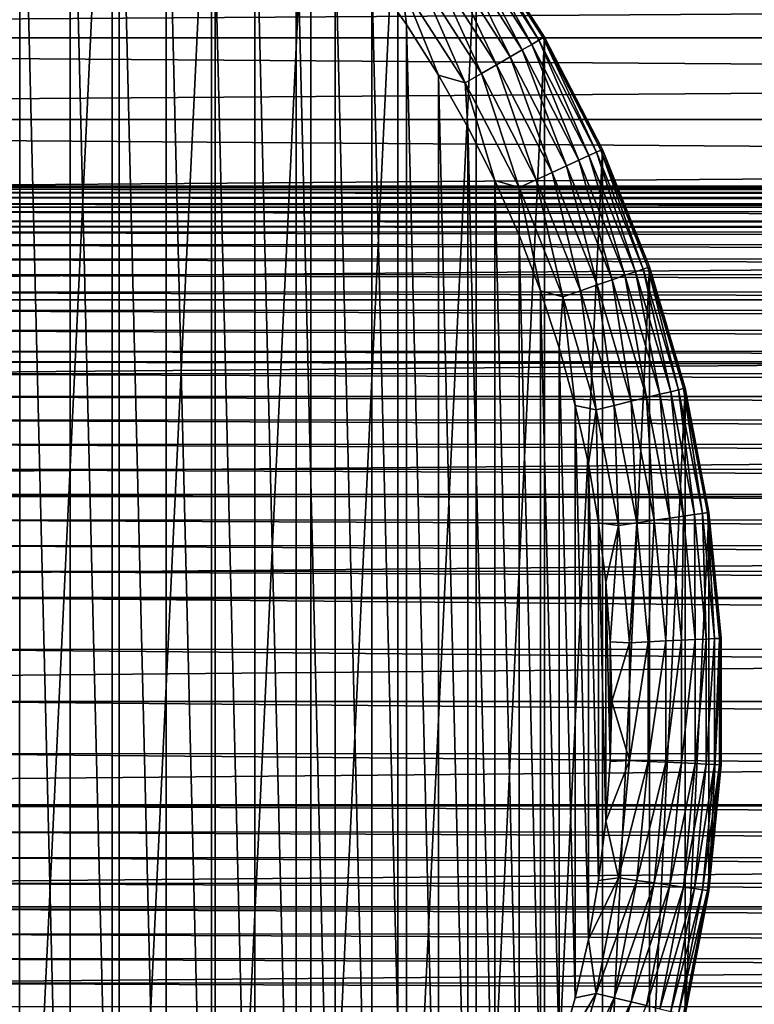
# Model space of a CAD drawing. Header units: millimetres. Extents: x -128 to 173, y -40 to 30.
# Tile 105 of 256: x -62 to -46, y -7 to 15. Entities that reach past the tile are written whole.
import ezdxf

# ---------------------------------------------------------------- set-up
doc = ezdxf.new("R2010")
doc.units = ezdxf.units.MM
doc.header["$LTSCALE"] = 56.728605
for name, color, linetype in [('187', 7, 'CONTINUOUS'), ('188', 7, 'CONTINUOUS'), ('189', 7, 'CONTINUOUS'), ('192', 7, 'CONTINUOUS'), ('3', 7, 'CONTINUOUS'), ('4', 7, 'CONTINUOUS')]:
    doc.layers.add(name, color=color, linetype=linetype)

msp = doc.modelspace()

# ---------------------------------------------------------------- linework, layer by layer
at = {"layer": '187', "color": 7, "linetype": 'CONTINUOUS'}
for points in [[(-62.369, 23.592, -67.8), (-63.545, 24.257, -67.8), (-62.37, -23.592, -67.8), (-62.369, 23.592, -67.8)], [(-61.229, -22.87, -67.8), (-62.369, 23.592, -67.8), (-62.37, -23.592, -67.8), (-61.229, -22.87, -67.8)], [(-61.229, 22.87, -67.8), (-62.369, 23.592, -67.8), (-61.229, -22.87, -67.8), (-61.229, 22.87, -67.8)], [(-60.124, 22.093, -67.8), (-61.229, 22.87, -67.8), (-60.124, -22.093, -67.8), (-60.124, 22.093, -67.8)], [(-60.124, -22.093, -67.8), (-61.229, 22.87, -67.8), (-61.229, -22.87, -67.8), (-60.124, -22.093, -67.8)], [(-59.06, 21.262, -67.8), (-60.124, 22.093, -67.8), (-59.06, -21.262, -67.8), (-59.06, 21.262, -67.8)], [(-59.06, -21.262, -67.8), (-60.124, 22.093, -67.8), (-60.124, -22.093, -67.8), (-59.06, -21.262, -67.8)], [(-58.037, 20.381, -67.8), (-59.06, 21.262, -67.8), (-58.037, -20.381, -67.8), (-58.037, 20.381, -67.8)], [(-58.037, -20.381, -67.8), (-59.06, 21.262, -67.8), (-59.06, -21.262, -67.8), (-58.037, -20.381, -67.8)], [(-57.059, 19.45, -67.8), (-58.037, 20.381, -67.8), (-57.059, -19.45, -67.8), (-57.059, 19.45, -67.8)], [(-57.059, -19.45, -67.8), (-58.037, 20.381, -67.8), (-58.037, -20.381, -67.8), (-57.059, -19.45, -67.8)], [(-56.128, 18.472, -67.8), (-57.059, 19.45, -67.8), (-56.128, -18.472, -67.8), (-56.128, 18.472, -67.8)], [(-56.128, -18.472, -67.8), (-57.059, 19.45, -67.8), (-57.059, -19.45, -67.8), (-56.128, -18.472, -67.8)], [(-55.246, 17.45, -67.8), (-56.128, 18.472, -67.8), (-55.246, -17.45, -67.8), (-55.246, 17.45, -67.8)], [(-55.246, -17.45, -67.8), (-56.128, 18.472, -67.8), (-56.128, -18.472, -67.8), (-55.246, -17.45, -67.8)], [(-54.415, 16.386, -67.8), (-55.246, 17.45, -67.8), (-54.415, -16.386, -67.8), (-54.415, 16.386, -67.8)], [(-54.415, -16.386, -67.8), (-55.246, 17.45, -67.8), (-55.246, -17.45, -67.8), (-54.415, -16.386, -67.8)], [(-53.637, 15.282, -67.8), (-54.415, 16.386, -67.8), (-53.637, -15.282, -67.8), (-53.637, 15.282, -67.8)], [(-53.637, -15.282, -67.8), (-54.415, 16.386, -67.8), (-54.415, -16.386, -67.8), (-53.637, -15.282, -67.8)], [(-52.915, 14.142, -67.8), (-53.637, 15.282, -67.8), (-52.915, -14.142, -67.8), (-52.915, 14.142, -67.8)], [(-52.915, -14.142, -67.8), (-53.637, 15.282, -67.8), (-53.637, -15.282, -67.8), (-52.915, -14.142, -67.8)], [(-52.249, 12.967, -67.8), (-52.915, 14.142, -67.8), (-52.249, -12.967, -67.8), (-52.249, 12.967, -67.8)], [(-52.249, -12.967, -67.8), (-52.915, 14.142, -67.8), (-52.915, -14.142, -67.8), (-52.249, -12.967, -67.8)], [(-51.642, 11.761, -67.8), (-52.249, 12.967, -67.8), (-51.642, -11.761, -67.8), (-51.642, 11.761, -67.8)], [(-51.642, -11.761, -67.8), (-52.249, 12.967, -67.8), (-52.249, -12.967, -67.8), (-51.642, -11.761, -67.8)], [(-51.095, 10.527, -67.8), (-51.642, 11.761, -67.8), (-51.095, -10.527, -67.8), (-51.095, 10.527, -67.8)], [(-51.095, -10.527, -67.8), (-51.642, 11.761, -67.8), (-51.642, -11.761, -67.8), (-51.095, -10.527, -67.8)], [(-50.609, 9.267, -67.8), (-51.095, 10.527, -67.8), (-50.609, -9.267, -67.8), (-50.609, 9.267, -67.8)], [(-50.609, -9.267, -67.8), (-51.095, 10.527, -67.8), (-51.095, -10.527, -67.8), (-50.609, -9.267, -67.8)], [(-50.185, -7.985, -67.8), (-50.609, 9.267, -67.8), (-50.609, -9.267, -67.8), (-50.185, -7.985, -67.8)], [(-50.185, 7.985, -67.8), (-50.609, 9.267, -67.8), (-50.185, -7.985, -67.8), (-50.185, 7.985, -67.8)], [(-49.825, 6.684, -67.8), (-50.185, 7.985, -67.8), (-49.825, -6.684, -67.8), (-49.825, 6.684, -67.8)], [(-49.825, -6.684, -67.8), (-50.185, 7.985, -67.8), (-50.185, -7.985, -67.8), (-49.825, -6.684, -67.8)], [(-49.529, 5.367, -67.8), (-49.825, 6.684, -67.8), (-49.529, -5.367, -67.8), (-49.529, 5.367, -67.8)], [(-49.529, -5.367, -67.8), (-49.825, 6.684, -67.8), (-49.825, -6.684, -67.8), (-49.529, -5.367, -67.8)], [(-49.298, 4.036, -67.8), (-49.529, 5.367, -67.8), (-49.298, -4.036, -67.8), (-49.298, 4.036, -67.8)], [(-49.298, -4.036, -67.8), (-49.529, 5.367, -67.8), (-49.529, -5.367, -67.8), (-49.298, -4.036, -67.8)], [(-49.133, 2.696, -67.8), (-49.298, 4.036, -67.8), (-49.133, -2.696, -67.8), (-49.133, 2.696, -67.8)], [(-49.133, -2.696, -67.8), (-49.298, 4.036, -67.8), (-49.298, -4.036, -67.8), (-49.133, -2.696, -67.8)], [(-49.033, 1.35, -67.8), (-49.133, 2.696, -67.8), (-49.033, -1.35, -67.8), (-49.033, 1.35, -67.8)], [(-49.033, -1.35, -67.8), (-49.133, 2.696, -67.8), (-49.133, -2.696, -67.8), (-49.033, -1.35, -67.8)], [(-49, 0, -67.8), (-49.033, 1.35, -67.8), (-49.033, -1.35, -67.8), (-49, 0, -67.8)]]:
    msp.add_3dface(points, dxfattribs=at)
at = {"layer": '188', "color": 7, "linetype": 'CONTINUOUS'}
for points in [[(-60.281, 25.238, -78.8), (-62.753, -26.665, -78.8), (-62.753, 26.665, -78.8), (-60.281, 25.238, -78.8)], [(-60.281, -25.238, -78.8), (-62.753, -26.665, -78.8), (-60.281, 25.238, -78.8), (-60.281, -25.238, -78.8)], [(-57.955, 23.582, -78.8), (-60.281, -25.238, -78.8), (-60.281, 25.238, -78.8), (-57.955, 23.582, -78.8)], [(-57.955, -23.582, -78.8), (-60.281, -25.238, -78.8), (-57.955, 23.582, -78.8), (-57.955, -23.582, -78.8)], [(-55.798, 21.712, -78.8), (-57.955, -23.582, -78.8), (-57.955, 23.582, -78.8), (-55.798, 21.712, -78.8)], [(-55.798, -21.712, -78.8), (-57.955, -23.582, -78.8), (-55.798, 21.712, -78.8), (-55.798, -21.712, -78.8)], [(-53.828, 19.646, -78.8), (-55.798, -21.712, -78.8), (-55.798, 21.712, -78.8), (-53.828, 19.646, -78.8)], [(-53.828, -19.646, -78.8), (-55.798, -21.712, -78.8), (-53.828, 19.646, -78.8), (-53.828, -19.646, -78.8)], [(-52.063, 17.402, -78.8), (-53.828, -19.646, -78.8), (-53.828, 19.646, -78.8), (-52.063, 17.402, -78.8)], [(-52.063, -17.402, -78.8), (-53.828, -19.646, -78.8), (-52.063, 17.402, -78.8), (-52.063, -17.402, -78.8)], [(-50.519, 15, -78.8), (-52.063, -17.402, -78.8), (-52.063, 17.402, -78.8), (-50.519, 15, -78.8)], [(-50.519, -15, -78.8), (-52.063, -17.402, -78.8), (-50.519, 15, -78.8), (-50.519, -15, -78.8)], [(-49.211, 12.462, -78.8), (-50.519, -15, -78.8), (-50.519, 15, -78.8), (-49.211, 12.462, -78.8)], [(-49.211, -12.462, -78.8), (-50.519, -15, -78.8), (-49.211, 12.462, -78.8), (-49.211, -12.462, -78.8)], [(-48.15, 9.812, -78.8), (-49.211, -12.462, -78.8), (-49.211, 12.462, -78.8), (-48.15, 9.812, -78.8)], [(-48.15, -9.812, -78.8), (-49.211, -12.462, -78.8), (-48.15, 9.812, -78.8), (-48.15, -9.812, -78.8)], [(-47.346, 7.073, -78.8), (-48.15, -9.812, -78.8), (-48.15, 9.812, -78.8), (-47.346, 7.073, -78.8)], [(-47.346, -7.073, -78.8), (-48.15, -9.812, -78.8), (-47.346, 7.073, -78.8), (-47.346, -7.073, -78.8)], [(-46.805, 4.269, -78.8), (-47.346, -7.073, -78.8), (-47.346, 7.073, -78.8), (-46.805, 4.269, -78.8)], [(-46.805, -4.269, -78.8), (-47.346, -7.073, -78.8), (-46.805, 4.269, -78.8), (-46.805, -4.269, -78.8)], [(-46.534, 1.428, -78.8), (-46.805, -4.269, -78.8), (-46.805, 4.269, -78.8), (-46.534, 1.428, -78.8)], [(-46.534, -1.428, -78.8), (-46.805, -4.269, -78.8), (-46.534, 1.428, -78.8), (-46.534, -1.428, -78.8)]]:
    msp.add_3dface(points, dxfattribs=at)
at = {"layer": '189', "color": 7, "linetype": 'CONTINUOUS'}
for points in [[(-50.519, 15, -78.8), (-52.063, 17.402, -78.8), (-50.519, 15, -70.3), (-50.519, 15, -78.8)], [(-50.519, 15, -70.3), (-52.063, 17.402, -78.8), (-52.063, 17.402, -70.3), (-50.519, 15, -70.3)], [(-49.211, 12.462, -78.8), (-50.519, 15, -78.8), (-49.211, 12.462, -70.3), (-49.211, 12.462, -78.8)], [(-49.211, 12.462, -70.3), (-50.519, 15, -78.8), (-50.519, 15, -70.3), (-49.211, 12.462, -70.3)], [(-48.15, 9.812, -78.8), (-49.211, 12.462, -78.8), (-48.15, 9.812, -70.3), (-48.15, 9.812, -78.8)], [(-48.15, 9.812, -70.3), (-49.211, 12.462, -78.8), (-49.211, 12.462, -70.3), (-48.15, 9.812, -70.3)], [(-47.346, 7.073, -78.8), (-48.15, 9.812, -78.8), (-47.346, 7.073, -70.3), (-47.346, 7.073, -78.8)], [(-47.346, 7.073, -70.3), (-48.15, 9.812, -78.8), (-48.15, 9.812, -70.3), (-47.346, 7.073, -70.3)], [(-46.805, 4.269, -78.8), (-47.346, 7.073, -78.8), (-46.805, 4.269, -70.3), (-46.805, 4.269, -78.8)], [(-46.805, 4.269, -70.3), (-47.346, 7.073, -78.8), (-47.346, 7.073, -70.3), (-46.805, 4.269, -70.3)], [(-46.534, 1.428, -78.8), (-46.805, 4.269, -78.8), (-46.534, 1.427, -70.3), (-46.534, 1.428, -78.8)], [(-46.534, 1.427, -70.3), (-46.805, 4.269, -78.8), (-46.805, 4.269, -70.3), (-46.534, 1.427, -70.3)], [(-46.534, -1.428, -78.8), (-46.534, 1.428, -78.8), (-46.534, -1.427, -70.3), (-46.534, -1.428, -78.8)], [(-46.534, -1.427, -70.3), (-46.534, 1.428, -78.8), (-46.534, 1.427, -70.3), (-46.534, -1.427, -70.3)], [(-46.805, -4.269, -70.3), (-46.534, -1.428, -78.8), (-46.534, -1.427, -70.3), (-46.805, -4.269, -70.3)], [(-46.805, -4.269, -78.8), (-46.534, -1.428, -78.8), (-46.805, -4.269, -70.3), (-46.805, -4.269, -78.8)], [(-47.346, -7.073, -78.8), (-46.805, -4.269, -78.8), (-47.346, -7.073, -70.3), (-47.346, -7.073, -78.8)], [(-47.346, -7.073, -70.3), (-46.805, -4.269, -78.8), (-46.805, -4.269, -70.3), (-47.346, -7.073, -70.3)]]:
    msp.add_3dface(points, dxfattribs=at)
at = {"layer": '192', "color": 7, "linetype": 'CONTINUOUS'}
for points in [[(-52.185, 17.315, -69.447), (-50.649, 14.925, -69.447), (-52.093, 17.38, -69.869), (-52.185, 17.315, -69.447)], [(-52.063, 17.402, -70.3), (-52.093, 17.38, -69.869), (-50.552, 14.981, -69.869), (-52.063, 17.402, -70.3)], [(-52.093, 17.38, -69.869), (-50.649, 14.925, -69.447), (-50.552, 14.981, -69.869), (-52.093, 17.38, -69.869)], [(-50.519, 15, -70.3), (-52.063, 17.402, -70.3), (-50.552, 14.981, -69.869), (-50.519, 15, -70.3)], [(-52.538, 17.063, -68.694), (-51.025, 14.708, -68.694), (-52.335, 17.208, -69.052), (-52.538, 17.063, -68.694)], [(-52.335, 17.208, -69.052), (-50.808, 14.833, -69.052), (-52.185, 17.315, -69.447), (-52.335, 17.208, -69.052)], [(-52.335, 17.208, -69.052), (-51.025, 14.708, -68.694), (-50.808, 14.833, -69.052), (-52.335, 17.208, -69.052)], [(-52.185, 17.315, -69.447), (-50.808, 14.833, -69.052), (-50.649, 14.925, -69.447), (-52.185, 17.315, -69.447)], [(-52.789, 16.884, -68.386), (-51.292, 14.554, -68.386), (-52.538, 17.063, -68.694), (-52.789, 16.884, -68.386)], [(-52.538, 17.063, -68.694), (-51.292, 14.554, -68.386), (-51.025, 14.708, -68.694), (-52.538, 17.063, -68.694)], [(-53.402, 16.448, -67.951), (-51.943, 14.178, -67.951), (-53.08, 16.677, -68.135), (-53.402, 16.448, -67.951)], [(-53.08, 16.677, -68.135), (-51.601, 14.375, -68.135), (-52.789, 16.884, -68.386), (-53.08, 16.677, -68.135)], [(-53.08, 16.677, -68.135), (-51.943, 14.178, -67.951), (-51.601, 14.375, -68.135), (-53.08, 16.677, -68.135)], [(-52.789, 16.884, -68.386), (-51.601, 14.375, -68.135), (-51.292, 14.554, -68.386), (-52.789, 16.884, -68.386)], [(-53.746, 16.203, -67.838), (-52.308, 13.967, -67.838), (-53.402, 16.448, -67.951), (-53.746, 16.203, -67.838)], [(-53.402, 16.448, -67.951), (-52.308, 13.967, -67.838), (-51.943, 14.178, -67.951), (-53.402, 16.448, -67.951)], [(-54.415, 16.386, -67.8), (-53.637, 15.282, -67.8), (-53.746, 16.203, -67.838), (-54.415, 16.386, -67.8)], [(-53.637, 15.282, -67.8), (-52.915, 14.142, -67.8), (-53.746, 16.203, -67.838), (-53.637, 15.282, -67.8)], [(-53.746, 16.203, -67.838), (-52.915, 14.142, -67.8), (-52.308, 13.967, -67.838), (-53.746, 16.203, -67.838)], [(-50.808, 14.833, -69.052), (-49.515, 12.324, -69.052), (-50.649, 14.925, -69.447), (-50.808, 14.833, -69.052)], [(-50.649, 14.925, -69.447), (-49.347, 12.4, -69.447), (-50.552, 14.981, -69.869), (-50.649, 14.925, -69.447)], [(-50.649, 14.925, -69.447), (-49.515, 12.324, -69.052), (-49.347, 12.4, -69.447), (-50.649, 14.925, -69.447)], [(-50.519, 15, -70.3), (-50.552, 14.981, -69.869), (-49.245, 12.447, -69.869), (-50.519, 15, -70.3)], [(-50.552, 14.981, -69.869), (-49.347, 12.4, -69.447), (-49.245, 12.447, -69.869), (-50.552, 14.981, -69.869)], [(-49.211, 12.462, -70.3), (-50.519, 15, -70.3), (-49.245, 12.447, -69.869), (-49.211, 12.462, -70.3)], [(-51.292, 14.554, -68.386), (-50.022, 12.092, -68.386), (-51.025, 14.708, -68.694), (-51.292, 14.554, -68.386)], [(-51.025, 14.708, -68.694), (-49.742, 12.22, -68.694), (-50.808, 14.833, -69.052), (-51.025, 14.708, -68.694)], [(-51.025, 14.708, -68.694), (-50.022, 12.092, -68.386), (-49.742, 12.22, -68.694), (-51.025, 14.708, -68.694)], [(-50.808, 14.833, -69.052), (-49.742, 12.22, -68.694), (-49.515, 12.324, -69.052), (-50.808, 14.833, -69.052)], [(-51.601, 14.375, -68.135), (-50.347, 11.943, -68.135), (-51.292, 14.554, -68.386), (-51.601, 14.375, -68.135)], [(-51.292, 14.554, -68.386), (-50.347, 11.943, -68.135), (-50.022, 12.092, -68.386), (-51.292, 14.554, -68.386)], [(-51.943, 14.178, -67.951), (-50.707, 11.779, -67.951), (-51.601, 14.375, -68.135), (-51.943, 14.178, -67.951)], [(-51.601, 14.375, -68.135), (-50.707, 11.779, -67.951), (-50.347, 11.943, -68.135), (-51.601, 14.375, -68.135)], [(-52.915, 14.142, -67.8), (-52.249, 12.967, -67.8), (-52.308, 13.967, -67.838), (-52.915, 14.142, -67.8)], [(-52.308, 13.967, -67.838), (-51.09, 11.604, -67.838), (-51.943, 14.178, -67.951), (-52.308, 13.967, -67.838)], [(-51.943, 14.178, -67.951), (-51.09, 11.604, -67.838), (-50.707, 11.779, -67.951), (-51.943, 14.178, -67.951)], [(-52.249, 12.967, -67.8), (-51.642, 11.761, -67.8), (-52.308, 13.967, -67.838), (-52.249, 12.967, -67.8)], [(-52.308, 13.967, -67.838), (-51.642, 11.761, -67.8), (-51.09, 11.604, -67.838), (-52.308, 13.967, -67.838)], [(-49.347, 12.4, -69.447), (-48.292, 9.763, -69.447), (-49.245, 12.447, -69.869), (-49.347, 12.4, -69.447)], [(-49.211, 12.462, -70.3), (-49.245, 12.447, -69.869), (-48.185, 9.8, -69.869), (-49.211, 12.462, -70.3)], [(-49.245, 12.447, -69.869), (-48.292, 9.763, -69.447), (-48.185, 9.8, -69.869), (-49.245, 12.447, -69.869)], [(-48.15, 9.812, -70.3), (-49.211, 12.462, -70.3), (-48.185, 9.8, -69.869), (-48.15, 9.812, -70.3)], [(-49.742, 12.22, -68.694), (-48.702, 9.621, -68.694), (-49.515, 12.324, -69.052), (-49.742, 12.22, -68.694)], [(-49.515, 12.324, -69.052), (-48.465, 9.703, -69.052), (-49.347, 12.4, -69.447), (-49.515, 12.324, -69.052)], [(-49.515, 12.324, -69.052), (-48.702, 9.621, -68.694), (-48.465, 9.703, -69.052), (-49.515, 12.324, -69.052)], [(-49.347, 12.4, -69.447), (-48.465, 9.703, -69.052), (-48.292, 9.763, -69.447), (-49.347, 12.4, -69.447)], [(-50.347, 11.943, -68.135), (-49.331, 9.403, -68.135), (-50.022, 12.092, -68.386), (-50.347, 11.943, -68.135)], [(-50.022, 12.092, -68.386), (-48.993, 9.52, -68.386), (-49.742, 12.22, -68.694), (-50.022, 12.092, -68.386)], [(-50.022, 12.092, -68.386), (-49.331, 9.403, -68.135), (-48.993, 9.52, -68.386), (-50.022, 12.092, -68.386)], [(-49.742, 12.22, -68.694), (-48.993, 9.52, -68.386), (-48.702, 9.621, -68.694), (-49.742, 12.22, -68.694)], [(-51.09, 11.604, -67.838), (-50.102, 9.136, -67.838), (-50.707, 11.779, -67.951), (-51.09, 11.604, -67.838)], [(-50.707, 11.779, -67.951), (-49.704, 9.274, -67.951), (-50.347, 11.943, -68.135), (-50.707, 11.779, -67.951)], [(-50.707, 11.779, -67.951), (-50.102, 9.136, -67.838), (-49.704, 9.274, -67.951), (-50.707, 11.779, -67.951)], [(-50.347, 11.943, -68.135), (-49.704, 9.274, -67.951), (-49.331, 9.403, -68.135), (-50.347, 11.943, -68.135)], [(-51.642, 11.761, -67.8), (-51.095, 10.527, -67.8), (-51.09, 11.604, -67.838), (-51.642, 11.761, -67.8)], [(-51.095, 10.527, -67.8), (-50.609, 9.267, -67.8), (-51.09, 11.604, -67.838), (-51.095, 10.527, -67.8)], [(-51.09, 11.604, -67.838), (-50.609, 9.267, -67.8), (-50.102, 9.136, -67.838), (-51.09, 11.604, -67.838)], [(-48.292, 9.763, -69.447), (-47.491, 7.037, -69.447), (-48.185, 9.8, -69.869), (-48.292, 9.763, -69.447)], [(-48.15, 9.812, -70.3), (-48.185, 9.8, -69.869), (-47.382, 7.064, -69.869), (-48.15, 9.812, -70.3)], [(-48.185, 9.8, -69.869), (-47.491, 7.037, -69.447), (-47.382, 7.064, -69.869), (-48.185, 9.8, -69.869)], [(-47.346, 7.073, -70.3), (-48.15, 9.812, -70.3), (-47.382, 7.064, -69.869), (-47.346, 7.073, -70.3)], [(-48.993, 9.52, -68.386), (-48.213, 6.862, -68.386), (-48.702, 9.621, -68.694), (-48.993, 9.52, -68.386)], [(-48.702, 9.621, -68.694), (-47.913, 6.935, -68.694), (-48.465, 9.703, -69.052), (-48.702, 9.621, -68.694)], [(-48.702, 9.621, -68.694), (-48.213, 6.862, -68.386), (-47.913, 6.935, -68.694), (-48.702, 9.621, -68.694)], [(-48.465, 9.703, -69.052), (-47.67, 6.994, -69.052), (-48.292, 9.763, -69.447), (-48.465, 9.703, -69.052)], [(-48.465, 9.703, -69.052), (-47.913, 6.935, -68.694), (-47.67, 6.994, -69.052), (-48.465, 9.703, -69.052)], [(-48.292, 9.763, -69.447), (-47.67, 6.994, -69.052), (-47.491, 7.037, -69.447), (-48.292, 9.763, -69.447)], [(-49.704, 9.274, -67.951), (-48.944, 6.685, -67.951), (-49.331, 9.403, -68.135), (-49.704, 9.274, -67.951)], [(-49.331, 9.403, -68.135), (-48.56, 6.778, -68.135), (-48.993, 9.52, -68.386), (-49.331, 9.403, -68.135)], [(-49.331, 9.403, -68.135), (-48.944, 6.685, -67.951), (-48.56, 6.778, -68.135), (-49.331, 9.403, -68.135)], [(-48.993, 9.52, -68.386), (-48.56, 6.778, -68.135), (-48.213, 6.862, -68.386), (-48.993, 9.52, -68.386)], [(-50.609, 9.267, -67.8), (-50.185, 7.985, -67.8), (-50.102, 9.136, -67.838), (-50.609, 9.267, -67.8)], [(-50.185, 7.985, -67.8), (-49.825, 6.684, -67.8), (-50.102, 9.136, -67.838), (-50.185, 7.985, -67.8)], [(-50.102, 9.136, -67.838), (-49.353, 6.586, -67.838), (-49.704, 9.274, -67.951), (-50.102, 9.136, -67.838)], [(-50.102, 9.136, -67.838), (-49.825, 6.684, -67.8), (-49.353, 6.586, -67.838), (-50.102, 9.136, -67.838)], [(-49.704, 9.274, -67.951), (-49.353, 6.586, -67.838), (-48.944, 6.685, -67.951), (-49.704, 9.274, -67.951)], [(-48.213, 6.862, -68.386), (-47.688, 4.142, -68.386), (-47.913, 6.935, -68.694), (-48.213, 6.862, -68.386)], [(-47.913, 6.935, -68.694), (-47.383, 4.186, -68.694), (-47.67, 6.994, -69.052), (-47.913, 6.935, -68.694)], [(-47.913, 6.935, -68.694), (-47.688, 4.142, -68.386), (-47.383, 4.186, -68.694), (-47.913, 6.935, -68.694)], [(-47.67, 6.994, -69.052), (-47.136, 4.222, -69.052), (-47.491, 7.037, -69.447), (-47.67, 6.994, -69.052)], [(-47.67, 6.994, -69.052), (-47.383, 4.186, -68.694), (-47.136, 4.222, -69.052), (-47.67, 6.994, -69.052)], [(-47.491, 7.037, -69.447), (-46.954, 4.248, -69.447), (-47.382, 7.064, -69.869), (-47.491, 7.037, -69.447)], [(-47.491, 7.037, -69.447), (-47.136, 4.222, -69.052), (-46.954, 4.248, -69.447), (-47.491, 7.037, -69.447)], [(-47.346, 7.073, -70.3), (-47.382, 7.064, -69.869), (-46.842, 4.264, -69.869), (-47.346, 7.073, -70.3)], [(-47.382, 7.064, -69.869), (-46.954, 4.248, -69.447), (-46.842, 4.264, -69.869), (-47.382, 7.064, -69.869)], [(-46.805, 4.269, -70.3), (-47.346, 7.073, -70.3), (-46.842, 4.264, -69.869), (-46.805, 4.269, -70.3)], [(-49.825, 6.684, -67.8), (-49.529, 5.367, -67.8), (-49.353, 6.586, -67.838), (-49.825, 6.684, -67.8)], [(-49.353, 6.586, -67.838), (-48.85, 3.975, -67.838), (-48.944, 6.685, -67.951), (-49.353, 6.586, -67.838)], [(-48.944, 6.685, -67.951), (-48.433, 4.035, -67.951), (-48.56, 6.778, -68.135), (-48.944, 6.685, -67.951)], [(-48.944, 6.685, -67.951), (-48.85, 3.975, -67.838), (-48.433, 4.035, -67.951), (-48.944, 6.685, -67.951)], [(-48.56, 6.778, -68.135), (-48.042, 4.092, -68.135), (-48.213, 6.862, -68.386), (-48.56, 6.778, -68.135)], [(-48.56, 6.778, -68.135), (-48.433, 4.035, -67.951), (-48.042, 4.092, -68.135), (-48.56, 6.778, -68.135)], [(-48.213, 6.862, -68.386), (-48.042, 4.092, -68.135), (-47.688, 4.142, -68.386), (-48.213, 6.862, -68.386)], [(-49.529, 5.367, -67.8), (-49.298, 4.036, -67.8), (-49.353, 6.586, -67.838), (-49.529, 5.367, -67.8)], [(-49.353, 6.586, -67.838), (-49.298, 4.036, -67.8), (-48.85, 3.975, -67.838), (-49.353, 6.586, -67.838)], [(-47.136, 4.222, -69.052), (-46.867, 1.412, -69.052), (-46.954, 4.248, -69.447), (-47.136, 4.222, -69.052)], [(-46.954, 4.248, -69.447), (-46.684, 1.42, -69.447), (-46.842, 4.264, -69.869), (-46.954, 4.248, -69.447)], [(-46.954, 4.248, -69.447), (-46.867, 1.412, -69.052), (-46.684, 1.42, -69.447), (-46.954, 4.248, -69.447)], [(-46.805, 4.269, -70.3), (-46.842, 4.264, -69.869), (-46.571, 1.426, -69.869), (-46.805, 4.269, -70.3)], [(-46.842, 4.264, -69.869), (-46.684, 1.42, -69.447), (-46.571, 1.426, -69.869), (-46.842, 4.264, -69.869)], [(-46.534, 1.427, -70.3), (-46.805, 4.269, -70.3), (-46.571, 1.426, -69.869), (-46.534, 1.427, -70.3)], [(-49.298, 4.036, -67.8), (-49.133, 2.696, -67.8), (-48.85, 3.975, -67.838), (-49.298, 4.036, -67.8)], [(-48.85, 3.975, -67.838), (-48.598, 1.329, -67.838), (-48.433, 4.035, -67.951), (-48.85, 3.975, -67.838)], [(-48.433, 4.035, -67.951), (-48.598, 1.329, -67.838), (-48.177, 1.349, -67.951), (-48.433, 4.035, -67.951)], [(-48.433, 4.035, -67.951), (-48.177, 1.349, -67.951), (-48.042, 4.092, -68.135), (-48.433, 4.035, -67.951)], [(-48.042, 4.092, -68.135), (-48.177, 1.349, -67.951), (-47.782, 1.368, -68.135), (-48.042, 4.092, -68.135)], [(-48.042, 4.092, -68.135), (-47.782, 1.368, -68.135), (-47.688, 4.142, -68.386), (-48.042, 4.092, -68.135)], [(-47.688, 4.142, -68.386), (-47.782, 1.368, -68.135), (-47.425, 1.385, -68.386), (-47.688, 4.142, -68.386)], [(-47.688, 4.142, -68.386), (-47.425, 1.385, -68.386), (-47.383, 4.186, -68.694), (-47.688, 4.142, -68.386)], [(-47.383, 4.186, -68.694), (-47.425, 1.385, -68.386), (-47.117, 1.4, -68.694), (-47.383, 4.186, -68.694)], [(-47.383, 4.186, -68.694), (-47.117, 1.4, -68.694), (-47.136, 4.222, -69.052), (-47.383, 4.186, -68.694)], [(-47.136, 4.222, -69.052), (-47.117, 1.4, -68.694), (-46.867, 1.412, -69.052), (-47.136, 4.222, -69.052)], [(-49.133, 2.696, -67.8), (-49.033, 1.35, -67.8), (-48.85, 3.975, -67.838), (-49.133, 2.696, -67.8)], [(-48.85, 3.975, -67.838), (-49.033, 1.35, -67.8), (-48.598, 1.329, -67.838), (-48.85, 3.975, -67.838)], [(-49.033, 1.35, -67.8), (-49, 0, -67.8), (-48.598, 1.329, -67.838), (-49.033, 1.35, -67.8)], [(-48.598, 1.329, -67.838), (-48.598, -1.329, -67.838), (-48.177, 1.349, -67.951), (-48.598, 1.329, -67.838)], [(-48.177, 1.349, -67.951), (-48.598, -1.329, -67.838), (-48.177, -1.349, -67.951), (-48.177, 1.349, -67.951)], [(-48.177, 1.349, -67.951), (-48.177, -1.349, -67.951), (-47.782, 1.368, -68.135), (-48.177, 1.349, -67.951)], [(-47.782, 1.368, -68.135), (-48.177, -1.349, -67.951), (-47.782, -1.368, -68.135), (-47.782, 1.368, -68.135)], [(-47.782, 1.368, -68.135), (-47.782, -1.368, -68.135), (-47.425, 1.385, -68.386), (-47.782, 1.368, -68.135)], [(-47.425, 1.385, -68.386), (-47.782, -1.368, -68.135), (-47.425, -1.385, -68.386), (-47.425, 1.385, -68.386)], [(-47.425, 1.385, -68.386), (-47.425, -1.385, -68.386), (-47.117, 1.4, -68.694), (-47.425, 1.385, -68.386)], [(-47.117, 1.4, -68.694), (-47.425, -1.385, -68.386), (-47.117, -1.4, -68.694), (-47.117, 1.4, -68.694)], [(-47.117, 1.4, -68.694), (-47.117, -1.4, -68.694), (-46.867, 1.412, -69.052), (-47.117, 1.4, -68.694)], [(-46.867, 1.412, -69.052), (-47.117, -1.4, -68.694), (-46.867, -1.412, -69.052), (-46.867, 1.412, -69.052)], [(-46.867, 1.412, -69.052), (-46.867, -1.412, -69.052), (-46.684, 1.42, -69.447), (-46.867, 1.412, -69.052)], [(-46.684, 1.42, -69.447), (-46.867, -1.412, -69.052), (-46.684, -1.42, -69.447), (-46.684, 1.42, -69.447)], [(-46.684, 1.42, -69.447), (-46.684, -1.42, -69.447), (-46.571, 1.426, -69.869), (-46.684, 1.42, -69.447)], [(-46.571, 1.426, -69.869), (-46.684, -1.42, -69.447), (-46.571, -1.426, -69.869), (-46.571, 1.426, -69.869)], [(-46.534, -1.427, -70.3), (-46.534, 1.427, -70.3), (-46.571, -1.426, -69.869), (-46.534, -1.427, -70.3)], [(-46.534, 1.427, -70.3), (-46.571, 1.426, -69.869), (-46.571, -1.426, -69.869), (-46.534, 1.427, -70.3)], [(-48.598, 1.329, -67.838), (-49, 0, -67.8), (-48.598, -1.329, -67.838), (-48.598, 1.329, -67.838)], [(-49, 0, -67.8), (-49.033, -1.35, -67.8), (-48.598, -1.329, -67.838), (-49, 0, -67.8)], [(-49.033, -1.35, -67.8), (-49.133, -2.696, -67.8), (-48.598, -1.329, -67.838), (-49.033, -1.35, -67.8)], [(-48.598, -1.329, -67.838), (-49.133, -2.696, -67.8), (-48.85, -3.975, -67.838), (-48.598, -1.329, -67.838)], [(-48.598, -1.329, -67.838), (-48.85, -3.975, -67.838), (-48.177, -1.349, -67.951), (-48.598, -1.329, -67.838)], [(-48.177, -1.349, -67.951), (-48.85, -3.975, -67.838), (-48.433, -4.035, -67.951), (-48.177, -1.349, -67.951)], [(-48.177, -1.349, -67.951), (-48.433, -4.035, -67.951), (-47.782, -1.368, -68.135), (-48.177, -1.349, -67.951)], [(-47.782, -1.368, -68.135), (-48.433, -4.035, -67.951), (-48.042, -4.092, -68.135), (-47.782, -1.368, -68.135)], [(-47.782, -1.368, -68.135), (-48.042, -4.092, -68.135), (-47.425, -1.385, -68.386), (-47.782, -1.368, -68.135)], [(-47.425, -1.385, -68.386), (-48.042, -4.092, -68.135), (-47.688, -4.142, -68.386), (-47.425, -1.385, -68.386)], [(-47.425, -1.385, -68.386), (-47.688, -4.142, -68.386), (-47.117, -1.4, -68.694), (-47.425, -1.385, -68.386)], [(-47.117, -1.4, -68.694), (-47.688, -4.142, -68.386), (-47.383, -4.186, -68.694), (-47.117, -1.4, -68.694)], [(-47.117, -1.4, -68.694), (-47.383, -4.186, -68.694), (-46.867, -1.412, -69.052), (-47.117, -1.4, -68.694)], [(-46.867, -1.412, -69.052), (-47.383, -4.186, -68.694), (-47.136, -4.222, -69.052), (-46.867, -1.412, -69.052)], [(-46.867, -1.412, -69.052), (-47.136, -4.222, -69.052), (-46.684, -1.42, -69.447), (-46.867, -1.412, -69.052)], [(-46.684, -1.42, -69.447), (-47.136, -4.222, -69.052), (-46.954, -4.248, -69.447), (-46.684, -1.42, -69.447)], [(-46.684, -1.42, -69.447), (-46.954, -4.248, -69.447), (-46.571, -1.426, -69.869), (-46.684, -1.42, -69.447)], [(-46.571, -1.426, -69.869), (-46.954, -4.248, -69.447), (-46.842, -4.264, -69.869), (-46.571, -1.426, -69.869)], [(-46.534, -1.427, -70.3), (-46.571, -1.426, -69.869), (-46.842, -4.264, -69.869), (-46.534, -1.427, -70.3)], [(-46.805, -4.269, -70.3), (-46.534, -1.427, -70.3), (-46.842, -4.264, -69.869), (-46.805, -4.269, -70.3)], [(-49.133, -2.696, -67.8), (-49.298, -4.036, -67.8), (-48.85, -3.975, -67.838), (-49.133, -2.696, -67.8)], [(-49.298, -4.036, -67.8), (-49.529, -5.367, -67.8), (-48.85, -3.975, -67.838), (-49.298, -4.036, -67.8)], [(-48.85, -3.975, -67.838), (-49.529, -5.367, -67.8), (-49.353, -6.586, -67.838), (-48.85, -3.975, -67.838)], [(-48.85, -3.975, -67.838), (-49.353, -6.586, -67.838), (-48.433, -4.035, -67.951), (-48.85, -3.975, -67.838)], [(-48.433, -4.035, -67.951), (-49.353, -6.586, -67.838), (-48.944, -6.685, -67.951), (-48.433, -4.035, -67.951)], [(-48.433, -4.035, -67.951), (-48.944, -6.685, -67.951), (-48.042, -4.092, -68.135), (-48.433, -4.035, -67.951)], [(-48.042, -4.092, -68.135), (-48.944, -6.685, -67.951), (-48.56, -6.778, -68.135), (-48.042, -4.092, -68.135)], [(-48.042, -4.092, -68.135), (-48.56, -6.778, -68.135), (-47.688, -4.142, -68.386), (-48.042, -4.092, -68.135)], [(-47.688, -4.142, -68.386), (-48.56, -6.778, -68.135), (-48.213, -6.862, -68.386), (-47.688, -4.142, -68.386)], [(-47.688, -4.142, -68.386), (-48.213, -6.862, -68.386), (-47.383, -4.186, -68.694), (-47.688, -4.142, -68.386)], [(-47.383, -4.186, -68.694), (-48.213, -6.862, -68.386), (-47.913, -6.935, -68.694), (-47.383, -4.186, -68.694)], [(-47.383, -4.186, -68.694), (-47.913, -6.935, -68.694), (-47.136, -4.222, -69.052), (-47.383, -4.186, -68.694)], [(-47.136, -4.222, -69.052), (-47.913, -6.935, -68.694), (-47.67, -6.994, -69.052), (-47.136, -4.222, -69.052)], [(-47.136, -4.222, -69.052), (-47.67, -6.994, -69.052), (-46.954, -4.248, -69.447), (-47.136, -4.222, -69.052)], [(-46.954, -4.248, -69.447), (-47.67, -6.994, -69.052), (-47.491, -7.037, -69.447), (-46.954, -4.248, -69.447)], [(-46.954, -4.248, -69.447), (-47.491, -7.037, -69.447), (-46.842, -4.264, -69.869), (-46.954, -4.248, -69.447)], [(-46.842, -4.264, -69.869), (-47.491, -7.037, -69.447), (-47.382, -7.064, -69.869), (-46.842, -4.264, -69.869)], [(-46.805, -4.269, -70.3), (-46.842, -4.264, -69.869), (-47.382, -7.064, -69.869), (-46.805, -4.269, -70.3)], [(-47.346, -7.073, -70.3), (-46.805, -4.269, -70.3), (-47.382, -7.064, -69.869), (-47.346, -7.073, -70.3)], [(-49.529, -5.367, -67.8), (-49.825, -6.684, -67.8), (-49.353, -6.586, -67.838), (-49.529, -5.367, -67.8)], [(-49.825, -6.684, -67.8), (-50.185, -7.985, -67.8), (-49.353, -6.586, -67.838), (-49.825, -6.684, -67.8)], [(-49.353, -6.586, -67.838), (-50.185, -7.985, -67.8), (-50.102, -9.136, -67.838), (-49.353, -6.586, -67.838)], [(-49.353, -6.586, -67.838), (-50.102, -9.136, -67.838), (-48.944, -6.685, -67.951), (-49.353, -6.586, -67.838)], [(-48.944, -6.685, -67.951), (-50.102, -9.136, -67.838), (-49.704, -9.274, -67.951), (-48.944, -6.685, -67.951)], [(-48.944, -6.685, -67.951), (-49.704, -9.274, -67.951), (-48.56, -6.778, -68.135), (-48.944, -6.685, -67.951)], [(-48.56, -6.778, -68.135), (-49.704, -9.274, -67.951), (-49.331, -9.403, -68.135), (-48.56, -6.778, -68.135)], [(-48.56, -6.778, -68.135), (-49.331, -9.403, -68.135), (-48.213, -6.862, -68.386), (-48.56, -6.778, -68.135)]]:
    msp.add_3dface(points, dxfattribs=at)
at = {"layer": '3', "color": 7, "linetype": 'CONTINUOUS'}
for points in [[(127.5, 16.67, -15.846), (127.5, 14.982, -17.451), (-127.5, 16.67, -15.846), (127.5, 16.67, -15.846)], [(-127.5, 16.67, -15.846), (127.5, 14.982, -17.451), (-127.5, 14.982, -17.451), (-127.5, 16.67, -15.846)], [(127.5, 14.982, 17.451), (127.5, 16.67, 15.846), (-127.5, 14.982, 17.451), (127.5, 14.982, 17.451)], [(-127.5, 14.982, 17.451), (127.5, 16.67, 15.846), (-127.5, 16.67, 15.846), (-127.5, 14.982, 17.451)], [(127.5, 14.982, -17.451), (127.5, 13.139, -18.878), (-127.5, 14.982, -17.451), (127.5, 14.982, -17.451)], [(-127.5, 14.982, -17.451), (127.5, 13.139, -18.878), (-127.5, 13.139, -18.878), (-127.5, 14.982, -17.451)], [(127.5, 13.139, 18.878), (127.5, 14.982, 17.451), (-127.5, 13.139, 18.878), (127.5, 13.139, 18.878)], [(-127.5, 13.139, 18.878), (127.5, 14.982, 17.451), (-127.5, 14.982, 17.451), (-127.5, 13.139, 18.878)], [(-127.5, 13.139, -18.878), (127.5, 13.139, -18.878), (76.508, 11.63, -19.843), (-127.5, 13.139, -18.878)], [(127.5, 11.162, 20.11), (127.5, 13.139, 18.878), (-127.5, 11.162, 20.11), (127.5, 11.162, 20.11)], [(-127.5, 11.162, 20.11), (127.5, 13.139, 18.878), (-127.5, 13.139, 18.878), (-127.5, 11.162, 20.11)], [(-76.492, 11.63, -19.843), (-127.5, 13.139, -18.878), (76.508, 11.63, -19.843), (-76.492, 11.63, -19.843)], [(-75.867, 11.614, -19.852), (-76.492, 11.63, -19.843), (75.884, 11.615, -19.852), (-75.867, 11.614, -19.852)], [(75.884, 11.615, -19.852), (-76.492, 11.63, -19.843), (76.508, 11.63, -19.843), (75.884, 11.615, -19.852)], [(75.26, 11.569, -19.879), (-75.867, 11.614, -19.852), (75.884, 11.615, -19.852), (75.26, 11.569, -19.879)], [(-75.242, 11.567, -19.88), (-75.867, 11.614, -19.852), (75.26, 11.569, -19.879), (-75.242, 11.567, -19.88)], [(74.637, 11.491, -19.924), (-75.242, 11.567, -19.88), (75.26, 11.569, -19.879), (74.637, 11.491, -19.924)], [(-74.618, 11.488, -19.925), (-75.242, 11.567, -19.88), (74.637, 11.491, -19.924), (-74.618, 11.488, -19.925)], [(74.012, 11.381, -19.987), (-74.618, 11.488, -19.925), (74.637, 11.491, -19.924), (74.012, 11.381, -19.987)], [(-73.995, 11.377, -19.989), (-74.618, 11.488, -19.925), (74.012, 11.381, -19.987), (-73.995, 11.377, -19.989)], [(73.387, 11.237, -20.068), (-73.995, 11.377, -19.989), (74.012, 11.381, -19.987), (73.387, 11.237, -20.068)], [(-73.371, 11.233, -20.07), (-73.995, 11.377, -19.989), (73.387, 11.237, -20.068), (-73.371, 11.233, -20.07)], [(127.5, 9.07, 21.136), (127.5, 11.162, 20.11), (-127.5, 9.07, 21.136), (127.5, 9.07, 21.136)], [(-127.5, 9.07, 21.136), (127.5, 11.162, 20.11), (-127.5, 11.162, 20.11), (-127.5, 9.07, 21.136)], [(72.765, 11.06, -20.166), (-73.371, 11.233, -20.07), (73.387, 11.237, -20.068), (72.765, 11.06, -20.166)], [(-72.748, 11.055, -20.169), (-73.371, 11.233, -20.07), (72.765, 11.06, -20.166), (-72.748, 11.055, -20.169)], [(72.147, 10.848, -20.281), (-72.748, 11.055, -20.169), (72.765, 11.06, -20.166), (72.147, 10.848, -20.281)], [(-72.128, 10.842, -20.284), (-72.748, 11.055, -20.169), (72.147, 10.848, -20.281), (-72.128, 10.842, -20.284)], [(71.825, 10.723, -20.347), (-72.128, 10.842, -20.284), (72.147, 10.848, -20.281), (71.825, 10.723, -20.347)], [(-71.825, 10.723, -20.347), (-72.128, 10.842, -20.284), (71.825, 10.723, -20.347), (-71.825, 10.723, -20.347)], [(-71.515, 10.593, -20.415), (-71.825, 10.723, -20.347), (71.533, 10.601, -20.411), (-71.515, 10.593, -20.415)], [(71.533, 10.601, -20.411), (-71.825, 10.723, -20.347), (71.825, 10.723, -20.347), (71.533, 10.601, -20.411)], [(70.925, 10.317, -20.556), (-71.515, 10.593, -20.415), (71.533, 10.601, -20.411), (70.925, 10.317, -20.556)], [(-70.909, 10.309, -20.56), (-71.515, 10.593, -20.415), (70.925, 10.317, -20.556), (-70.909, 10.309, -20.56)], [(70.33, 9.998, -20.713), (-70.909, 10.309, -20.56), (70.925, 10.317, -20.556), (70.33, 9.998, -20.713)], [(-70.314, 9.988, -20.718), (-70.909, 10.309, -20.56), (70.33, 9.998, -20.713), (-70.314, 9.988, -20.718)], [(69.749, 9.643, -20.881), (-70.314, 9.988, -20.718), (70.33, 9.998, -20.713), (69.749, 9.643, -20.881)], [(-69.733, 9.633, -20.886), (-70.314, 9.988, -20.718), (69.749, 9.643, -20.881), (-69.733, 9.633, -20.886)], [(69.186, 9.255, -21.056), (-69.733, 9.633, -20.886), (69.749, 9.643, -20.881), (69.186, 9.255, -21.056)], [(-69.172, 9.244, -21.06), (-69.733, 9.633, -20.886), (69.186, 9.255, -21.056), (-69.172, 9.244, -21.06)], [(68.646, 8.835, -21.236), (-69.172, 9.244, -21.06), (69.186, 9.255, -21.056), (68.646, 8.835, -21.236)], [(-68.633, 8.824, -21.24), (-69.172, 9.244, -21.06), (68.646, 8.835, -21.236), (-68.633, 8.824, -21.24)], [(127.5, 6.885, 21.945), (127.5, 9.07, 21.136), (-127.5, 6.885, 21.945), (127.5, 6.885, 21.945)], [(-127.5, 6.885, 21.945), (127.5, 9.07, 21.136), (-127.5, 9.07, 21.136), (-127.5, 6.885, 21.945)], [(68.131, 8.385, -21.417), (-68.633, 8.824, -21.24), (68.646, 8.835, -21.236), (68.131, 8.385, -21.417)], [(-68.12, 8.375, -21.421), (-68.633, 8.824, -21.24), (68.131, 8.385, -21.417), (-68.12, 8.375, -21.421)], [(67.646, 7.91, -21.597), (-68.12, 8.375, -21.421), (68.131, 8.385, -21.417), (67.646, 7.91, -21.597)], [(-67.636, 7.9, -21.601), (-68.12, 8.375, -21.421), (67.646, 7.91, -21.597), (-67.636, 7.9, -21.601)], [(67.422, 7.671, -21.683), (-67.636, 7.9, -21.601), (67.646, 7.91, -21.597), (67.422, 7.671, -21.683)], [(-67.422, 7.67, -21.683), (-67.636, 7.9, -21.601), (67.422, 7.671, -21.683), (-67.422, 7.67, -21.683)], [(67.193, 7.411, -21.773), (-67.422, 7.67, -21.683), (67.422, 7.671, -21.683), (67.193, 7.411, -21.773)], [(-67.184, 7.401, -21.777), (-67.422, 7.67, -21.683), (67.193, 7.411, -21.773), (-67.184, 7.401, -21.777)], [(66.773, 6.893, -21.943), (-67.184, 7.401, -21.777), (67.193, 7.411, -21.773), (66.773, 6.893, -21.943)], [(-66.765, 6.883, -21.946), (-67.184, 7.401, -21.777), (66.773, 6.893, -21.943), (-66.765, 6.883, -21.946)], [(66.387, 6.358, -22.104), (-66.765, 6.883, -21.946), (66.773, 6.893, -21.943), (66.387, 6.358, -22.104)], [(127.5, 4.63, 22.529), (127.5, 6.885, 21.945), (-127.5, 4.63, 22.529), (127.5, 4.63, 22.529)], [(-127.5, 4.63, 22.529), (127.5, 6.885, 21.945), (-127.5, 6.885, 21.945), (-127.5, 4.63, 22.529)], [(-66.38, 6.348, -22.107), (-66.765, 6.883, -21.946), (66.387, 6.358, -22.104), (-66.38, 6.348, -22.107)], [(66.037, 5.81, -22.254), (-66.38, 6.348, -22.107), (66.387, 6.358, -22.104), (66.037, 5.81, -22.254)], [(-66.031, 5.8, -22.257), (-66.38, 6.348, -22.107), (66.037, 5.81, -22.254), (-66.031, 5.8, -22.257)], [(65.723, 5.251, -22.393), (-66.031, 5.8, -22.257), (66.037, 5.81, -22.254), (65.723, 5.251, -22.393)], [(-65.718, 5.24, -22.395), (-66.031, 5.8, -22.257), (65.723, 5.251, -22.393), (-65.718, 5.24, -22.395)], [(65.444, 4.683, -22.518), (-65.718, 5.24, -22.395), (65.723, 5.251, -22.393), (65.444, 4.683, -22.518)], [(-65.44, 4.673, -22.52), (-65.718, 5.24, -22.395), (65.444, 4.683, -22.518), (-65.44, 4.673, -22.52)], [(65.2, 4.108, -22.63), (-65.44, 4.673, -22.52), (65.444, 4.683, -22.518), (65.2, 4.108, -22.63)], [(-65.196, 4.098, -22.632), (-65.44, 4.673, -22.52), (65.2, 4.108, -22.63), (-65.196, 4.098, -22.632)], [(127.5, 2.327, 22.882), (127.5, 4.63, 22.529), (-127.5, 2.327, 22.882), (127.5, 2.327, 22.882)], [(-127.5, 2.327, 22.882), (127.5, 4.63, 22.529), (-127.5, 4.63, 22.529), (-127.5, 2.327, 22.882)], [(64.991, 3.528, -22.728), (-65.196, 4.098, -22.632), (65.2, 4.108, -22.63), (64.991, 3.528, -22.728)], [(-64.988, 3.518, -22.729), (-65.196, 4.098, -22.632), (64.991, 3.528, -22.728), (-64.988, 3.518, -22.729)], [(64.815, 2.945, -22.811), (-64.988, 3.518, -22.729), (64.991, 3.528, -22.728), (64.815, 2.945, -22.811)], [(-64.812, 2.935, -22.812), (-64.988, 3.518, -22.729), (64.815, 2.945, -22.811), (-64.812, 2.935, -22.812)], [(64.673, 2.359, -22.879), (-64.812, 2.935, -22.812), (64.815, 2.945, -22.811), (64.673, 2.359, -22.879)], [(-64.67, 2.348, -22.88), (-64.812, 2.935, -22.812), (64.673, 2.359, -22.879), (-64.67, 2.348, -22.88)], [(127.5, 0, 23), (127.5, 2.327, 22.882), (-127.5, 0, 23), (127.5, 0, 23)], [(-127.5, 0, 23), (127.5, 2.327, 22.882), (-127.5, 2.327, 22.882), (-127.5, 0, 23)], [(64.484, 1.18, -22.97), (-64.67, 2.348, -22.88), (64.673, 2.359, -22.879), (64.484, 1.18, -22.97)], [(-64.483, 1.172, -22.97), (-64.67, 2.348, -22.88), (64.484, 1.18, -22.97), (-64.483, 1.172, -22.97)], [(64.421, 0, -23), (-64.483, 1.172, -22.97), (64.484, 1.18, -22.97), (64.421, 0, -23)], [(-64.421, 0, -23), (-64.483, 1.172, -22.97), (64.421, 0, -23), (-64.421, 0, -23)]]:
    msp.add_3dface(points, dxfattribs=at)
at = {"layer": '4', "color": 7, "linetype": 'CONTINUOUS'}
for points in [[(127.5, 0, 23), (-127.5, 0, 23), (-127.5, -2.327, 22.882), (127.5, 0, 23)], [(127.5, -2.327, 22.882), (127.5, 0, 23), (-127.5, -2.327, 22.882), (127.5, -2.327, 22.882)], [(-64.421, 0, -23), (64.483, -1.172, -22.97), (-64.484, -1.181, -22.97), (-64.421, 0, -23)], [(-64.421, 0, -23), (64.421, 0, -23), (64.483, -1.172, -22.97), (-64.421, 0, -23)], [(-64.484, -1.181, -22.97), (64.67, -2.348, -22.88), (-64.673, -2.359, -22.879), (-64.484, -1.181, -22.97)], [(64.483, -1.172, -22.97), (64.67, -2.348, -22.88), (-64.484, -1.181, -22.97), (64.483, -1.172, -22.97)], [(127.5, -4.63, 22.529), (127.5, -2.327, 22.882), (-127.5, -4.63, 22.529), (127.5, -4.63, 22.529)], [(-127.5, -4.63, 22.529), (127.5, -2.327, 22.882), (-127.5, -2.327, 22.882), (-127.5, -4.63, 22.529)], [(-64.673, -2.359, -22.879), (64.812, -2.935, -22.812), (-64.815, -2.945, -22.811), (-64.673, -2.359, -22.879)], [(64.67, -2.348, -22.88), (64.812, -2.935, -22.812), (-64.673, -2.359, -22.879), (64.67, -2.348, -22.88)], [(-64.815, -2.945, -22.811), (64.988, -3.518, -22.729), (-64.991, -3.528, -22.728), (-64.815, -2.945, -22.811)], [(64.812, -2.935, -22.812), (64.988, -3.518, -22.729), (-64.815, -2.945, -22.811), (64.812, -2.935, -22.812)], [(-64.991, -3.528, -22.728), (65.196, -4.098, -22.632), (-65.2, -4.108, -22.63), (-64.991, -3.528, -22.728)], [(64.988, -3.518, -22.729), (65.196, -4.098, -22.632), (-64.991, -3.528, -22.728), (64.988, -3.518, -22.729)], [(-65.2, -4.108, -22.63), (65.439, -4.672, -22.52), (-65.444, -4.683, -22.518), (-65.2, -4.108, -22.63)], [(65.196, -4.098, -22.632), (65.439, -4.672, -22.52), (-65.2, -4.108, -22.63), (65.196, -4.098, -22.632)], [(127.5, -6.885, 21.945), (127.5, -4.63, 22.529), (-127.5, -6.885, 21.945), (127.5, -6.885, 21.945)], [(-127.5, -6.885, 21.945), (127.5, -4.63, 22.529), (-127.5, -4.63, 22.529), (-127.5, -6.885, 21.945)], [(-65.444, -4.683, -22.518), (65.718, -5.24, -22.395), (-65.723, -5.251, -22.393), (-65.444, -4.683, -22.518)], [(65.439, -4.672, -22.52), (65.718, -5.24, -22.395), (-65.444, -4.683, -22.518), (65.439, -4.672, -22.52)], [(-65.723, -5.251, -22.393), (66.031, -5.8, -22.257), (-66.037, -5.81, -22.254), (-65.723, -5.251, -22.393)], [(65.718, -5.24, -22.395), (66.031, -5.8, -22.257), (-65.723, -5.251, -22.393), (65.718, -5.24, -22.395)], [(-66.037, -5.81, -22.254), (66.38, -6.348, -22.107), (-66.387, -6.358, -22.104), (-66.037, -5.81, -22.254)], [(66.031, -5.8, -22.257), (66.38, -6.348, -22.107), (-66.037, -5.81, -22.254), (66.031, -5.8, -22.257)], [(-66.387, -6.358, -22.104), (66.765, -6.883, -21.946), (-66.773, -6.893, -21.943), (-66.387, -6.358, -22.104)], [(66.38, -6.348, -22.107), (66.765, -6.883, -21.946), (-66.387, -6.358, -22.104), (66.38, -6.348, -22.107)]]:
    msp.add_3dface(points, dxfattribs=at)

doc.saveas('drawing.dxf')
